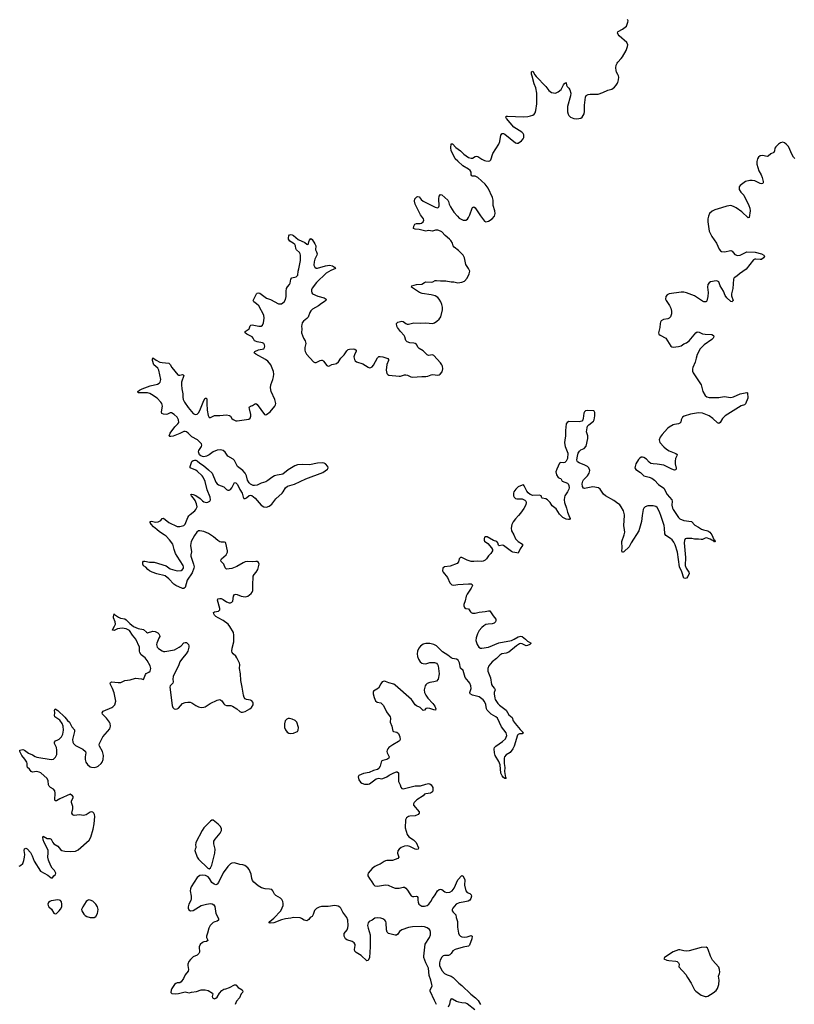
# Model space of a CAD drawing. Header units: inches. Extents: x 1771465 to 1971076, y 472029 to 643563.
# Tile 71 of 127: x 1821057 to 1832641, y 612692 to 627409. Entities that reach past the tile are written whole.
import ezdxf

# ---------------------------------------------------------------- set-up
doc = ezdxf.new("R2010")
doc.units = ezdxf.units.IN
doc.header["$MEASUREMENT"] = 0
for name, color, linetype in [('B8621', 7, 'Continuous'), ('B8622', 7, 'Continuous'), ('B8631', 7, 'Continuous'), ('B8632', 7, 'Continuous')]:
    doc.layers.add(name, color=color, linetype=linetype)

msp = doc.modelspace()

# ---------------------------------------------------------------- linework, layer by layer
at = {"layer": 'B8621', "color": 6, "elevation": 400}
for points in [[(1821050, 614756), (1821070, 614764), (1821103, 614797), (1821121, 614839), (1821131, 614889), (1821132, 614930), (1821124, 614990), (1821130, 615015), (1821150, 615026), (1821170, 615015), (1821219, 614959), (1821245, 614910), (1821272, 614830), (1821370, 614684), (1821480, 614620), (1821530, 614583), (1821550, 614581), (1821570, 614611), (1821595, 614630), (1821599, 614650), (1821580, 614690), (1821545, 614725), (1821521, 614761), (1821486, 614846), (1821477, 614890), (1821485, 614955), (1821483, 614990), (1821470, 615026), (1821422, 615110), (1821406, 615150), (1821402, 615190), (1821410, 615205), (1821470, 615172), (1821510, 615168), (1821530, 615161), (1821554, 615110), (1821570, 615091), (1821630, 615054), (1821670, 615007), (1821690, 614992), (1821730, 614982), (1821810, 614978), (1821890, 614983), (1821930, 614999), (1822094, 615146), (1822119, 615190), (1822154, 615310), (1822172, 615390), (1822179, 615499), (1822176, 615530), (1822168, 615550), (1822150, 615564), (1822130, 615567), (1822110, 615562), (1822050, 615524), (1822010, 615514), (1821950, 615525), (1821870, 615515), (1821850, 615525), (1821838, 615550), (1821851, 615611), (1821851, 615650), (1821830, 615710), (1821830, 615730), (1821835, 615745), (1821864, 615790), (1821849, 615810), (1821812, 615832), (1821659, 615761), (1821610, 615732), (1821590, 615734), (1821582, 615750), (1821589, 615849), (1821582, 615882), (1821565, 615905), (1821516, 615930), (1821498, 615950), (1821490, 615970), (1821484, 616030), (1821467, 616067), (1821372, 616150), (1821350, 616162), (1821310, 616172), (1821250, 616161), (1821230, 616170), (1821206, 616206), (1821174, 616230), (1821169, 616250), (1821171, 616290), (1821163, 616310), (1821135, 616355), (1821087, 616410), (1821060, 616470), (1821058, 616490), (1821102, 616498), (1821130, 616492), (1821190, 616443), (1821250, 616422), (1821290, 616394), (1821314, 616386), (1821530, 616349), (1821562, 616358), (1821595, 616385), (1821613, 616427), (1821614, 616490), (1821607, 616530), (1821580, 616590), (1821580, 616610), (1821591, 616629), (1821630, 616643), (1821650, 616656), (1821683, 616690), (1821704, 616730), (1821713, 616790), (1821706, 616850), (1821691, 616891), (1821657, 616937), (1821584, 616990), (1821577, 617010), (1821584, 617050), (1821580, 617090), (1821590, 617110), (1821630, 617082), (1821730, 616985), (1821770, 616935), (1821802, 616910), (1821838, 616838), (1821876, 616796), (1821879, 616770), (1821845, 616650), (1821850, 616610), (1821860, 616590), (1821890, 616559), (1822004, 616504), (1822040, 616470), (1822048, 616448), (1822038, 616390), (1822037, 616350), (1822047, 616310), (1822070, 616275), (1822110, 616242), (1822130, 616235), (1822170, 616230), (1822210, 616239), (1822231, 616249), (1822276, 616290), (1822290, 616312), (1822304, 616350), (1822311, 616410), (1822295, 616470), (1822252, 616550), (1822248, 616570), (1822250, 616590), (1822302, 616690), (1822403, 616810), (1822417, 616850), (1822411, 616890), (1822399, 616910), (1822355, 616970), (1822297, 617030), (1822290, 617050), (1822307, 617073), (1822433, 617127), (1822450, 617138), (1822478, 617170), (1822495, 617225), (1822471, 617349), (1822447, 617410), (1822415, 617470), (1822410, 617493), (1822417, 617503), (1822430, 617511), (1822530, 617501), (1822570, 617504), (1822630, 617530), (1822710, 617541), (1822790, 617568), (1822878, 617558), (1822910, 617546), (1822937, 617623), (1822950, 617638), (1822990, 617654), (1823010, 617669), (1823019, 617710), (1823010, 617751), (1822966, 617830), (1822933, 617870), (1822876, 617916), (1822852, 617950), (1822848, 617970), (1822847, 618030), (1822793, 618150), (1822743, 618210), (1822698, 618278), (1822650, 618305), (1822590, 618315), (1822518, 618302), (1822470, 618281), (1822445, 618285), (1822444, 618290), (1822477, 618343), (1822488, 618372), (1822487, 618410), (1822461, 618470), (1822460, 618490), (1822470, 618527), (1822476, 618516), (1822537, 618477), (1822564, 618464), (1822630, 618451), (1822650, 618440), (1822703, 618383), (1822760, 618340), (1822830, 618307), (1822910, 618294), (1822953, 618253), (1822970, 618246), (1823050, 618270), (1823083, 618263), (1823123, 618243), (1823137, 618230), (1823148, 618210), (1823153, 618190), (1823137, 618163), (1823110, 618090), (1823104, 618070), (1823106, 618050), (1823114, 618030), (1823131, 618011), (1823190, 617974), (1823210, 617967), (1823230, 617967), (1823370, 617991), (1823442, 618030), (1823470, 618051), (1823510, 618093), (1823530, 618101), (1823550, 618098), (1823580, 618070), (1823588, 618050), (1823588, 618030), (1823572, 617970), (1823549, 617930), (1823490, 617867), (1823454, 617810), (1823431, 617750), (1823390, 617676), (1823350, 617590), (1823346, 617550), (1823353, 617510), (1823349, 617491), (1823310, 617453), (1823303, 617430), (1823337, 617157), (1823348, 617128), (1823369, 617109), (1823390, 617105), (1823410, 617107), (1823430, 617118), (1823494, 617186), (1823530, 617202), (1823570, 617210), (1823608, 617208), (1823630, 617200), (1823690, 617156), (1823730, 617138), (1823770, 617130), (1823810, 617131), (1823830, 617137), (1823906, 617190), (1824010, 617238), (1824050, 617246), (1824079, 617230), (1824110, 617182), (1824127, 617167), (1824150, 617159), (1824216, 617156), (1824241, 617150), (1824307, 617107), (1824348, 617068), (1824370, 617060), (1824390, 617059), (1824431, 617069), (1824499, 617110), (1824523, 617130), (1824548, 617170), (1824551, 617191), (1824544, 617210), (1824530, 617227), (1824510, 617238), (1824450, 617247), (1824430, 617256), (1824416, 617276), (1824402, 617310), (1824386, 617430), (1824365, 617530), (1824361, 617630), (1824344, 617710), (1824349, 617770), (1824344, 617790), (1824305, 617870), (1824290, 617893), (1824251, 617930), (1824236, 617950), (1824229, 617970), (1824234, 618014), (1824258, 618110), (1824262, 618210), (1824256, 618250), (1824200, 618340), (1824173, 618373), (1824098, 618430), (1824026, 618466), (1823992, 618490), (1823972, 618510), (1823961, 618530), (1823958, 618550), (1823970, 618559), (1824030, 618570), (1824052, 618590), (1824052, 618610), (1824016, 618730), (1824021, 618750), (1824026, 618754), (1824050, 618758), (1824070, 618755), (1824101, 618741), (1824150, 618707), (1824190, 618695), (1824210, 618695), (1824230, 618701), (1824244, 618716), (1824255, 618790), (1824270, 618815), (1824290, 618821), (1824310, 618817), (1824370, 618792), (1824430, 618784), (1824470, 618793), (1824518, 618830), (1824534, 618850), (1824544, 618876), (1824542, 618950), (1824551, 619090), (1824563, 619117), (1824595, 619150), (1824619, 619190), (1824637, 619270), (1824630, 619295), (1824610, 619310), (1824591, 619311), (1824534, 619306), (1824470, 619308), (1824430, 619303), (1824397, 619290), (1824305, 619235), (1824230, 619208), (1824150, 619195), (1824130, 619216), (1824109, 619269), (1824070, 619310), (1824066, 619330), (1824076, 619350), (1824144, 619410), (1824163, 619450), (1824163, 619470), (1824142, 619582), (1824133, 619593), (1824118, 619598), (1824070, 619599), (1824050, 619604), (1824022, 619622), (1823958, 619678), (1823879, 619730), (1823810, 619760), (1823750, 619771), (1823730, 619768), (1823704, 619750), (1823670, 619701), (1823623, 619610), (1823614, 619550), (1823627, 619453), (1823618, 619410), (1823618, 619390), (1823658, 619270), (1823664, 619230), (1823663, 619210), (1823638, 619142), (1823564, 619030), (1823530, 618924), (1823519, 618910), (1823510, 618906), (1823490, 618909), (1823390, 618950), (1823362, 618970), (1823290, 619050), (1823234, 619094), (1823110, 619125), (1823040, 619150), (1823001, 619170), (1822972, 619190), (1822944, 619224), (1822910, 619246), (1822900, 619270), (1822899, 619301), (1822910, 619313), (1822930, 619315), (1822999, 619299), (1823070, 619298), (1823250, 619247), (1823310, 619202), (1823410, 619171), (1823470, 619176), (1823494, 619190), (1823506, 619210), (1823508, 619230), (1823502, 619250), (1823410, 619390), (1823389, 619430), (1823365, 619490), (1823354, 619550), (1823346, 619570), (1823296, 619636), (1823248, 619688), (1823220, 619710), (1823150, 619752), (1823107, 619787), (1823056, 619830), (1823021, 619870), (1823008, 619892), (1823011, 619909), (1823028, 619912), (1823090, 619898), (1823130, 619901), (1823170, 619925), (1823190, 619953), (1823210, 619957), (1823290, 619893), (1823410, 619836), (1823450, 619835), (1823510, 619850), (1823533, 619870), (1823572, 619968), (1823587, 619993), (1823592, 620000)], [(1828519, 620000), (1828473, 619947), (1828439, 619901), (1828418, 619862), (1828407, 619810), (1828412, 619770), (1828449, 619710), (1828473, 619650), (1828510, 619609), (1828574, 619570), (1828576, 619550), (1828541, 619499), (1828517, 619443), (1828510, 619437), (1828490, 619438), (1828430, 619450), (1828410, 619460), (1828290, 619550), (1828270, 619556), (1828226, 619546), (1828216, 619556), (1828210, 619590), (1828194, 619610), (1828145, 619625), (1828050, 619677), (1828019, 619681), (1828007, 619673), (1828002, 619650), (1828003, 619630), (1828010, 619616), (1828057, 619577), (1828113, 619513), (1828127, 619490), (1828127, 619470), (1828105, 619430), (1828066, 619394), (1828038, 619350), (1828018, 619330), (1827990, 619314), (1827970, 619309), (1827910, 619316), (1827850, 619309), (1827810, 619311), (1827749, 619329), (1827670, 619371), (1827650, 619371), (1827630, 619350), (1827617, 619303), (1827597, 619283), (1827497, 619243), (1827410, 619233), (1827383, 619210), (1827382, 619170), (1827389, 619149), (1827457, 619070), (1827492, 618990), (1827508, 618970), (1827522, 618962), (1827550, 618957), (1827611, 618969), (1827770, 618978), (1827810, 618976), (1827825, 618965), (1827827, 618950), (1827810, 618910), (1827750, 618824), (1827733, 618790), (1827718, 618722), (1827701, 618670), (1827700, 618650), (1827710, 618624), (1827730, 618609), (1827770, 618602), (1827798, 618558), (1827810, 618546), (1827830, 618537), (1827870, 618538), (1827930, 618554), (1828017, 618563), (1828070, 618575), (1828090, 618572), (1828138, 618498), (1828179, 618450), (1828180, 618430), (1828171, 618410), (1828151, 618390), (1828121, 618379), (1828064, 618376), (1828030, 618369), (1827998, 618350), (1827970, 618326), (1827930, 618279), (1827904, 618230), (1827884, 618170), (1827878, 618130), (1827896, 618070), (1827924, 618030), (1827950, 618016), (1827970, 618013), (1828070, 618032), (1828224, 618096), (1828410, 618131), (1828452, 618148), (1828510, 618183), (1828550, 618195), (1828571, 618190), (1828621, 618150), (1828650, 618119), (1828707, 618090), (1828685, 618070), (1828650, 618054), (1828630, 618052), (1828570, 618081), (1828550, 618083), (1828530, 618078), (1828488, 618052), (1828370, 617957), (1828330, 617942), (1828267, 617930), (1828238, 617910), (1828190, 617862), (1828123, 617810), (1828075, 617750), (1828057, 617710), (1828056, 617670), (1828097, 617570), (1828115, 617470), (1828126, 617446), (1828160, 617410), (1828168, 617390), (1828155, 617350), (1828154, 617330), (1828161, 617270), (1828170, 617246), (1828207, 617190), (1828230, 617164), (1828270, 617131), (1828331, 617090), (1828370, 617017), (1828421, 616981), (1828438, 616930), (1828467, 616887), (1828540, 616800), (1828589, 616750), (1828570, 616735), (1828530, 616732), (1828510, 616723), (1828504, 616716), (1828451, 616549), (1828430, 616510), (1828390, 616456), (1828330, 616420), (1828305, 616390), (1828301, 616370), (1828303, 616290), (1828310, 616230), (1828309, 616170), (1828323, 616083), (1828330, 616069), (1828310, 616067), (1828290, 616083), (1828270, 616108), (1828250, 616149), (1828241, 616270), (1828220, 616320), (1828167, 616410), (1828157, 616450), (1828154, 616510), (1828159, 616530), (1828177, 616550), (1828279, 616621), (1828320, 616660), (1828334, 616686), (1828340, 616710), (1828333, 616750), (1828260, 616840), (1828201, 616970), (1828179, 616990), (1828109, 617029), (1828047, 617090), (1828039, 617110), (1828030, 617171), (1828010, 617218), (1827990, 617244), (1827930, 617289), (1827830, 617311), (1827794, 617330), (1827789, 617350), (1827808, 617410), (1827805, 617450), (1827788, 617490), (1827770, 617519), (1827717, 617577), (1827690, 617682), (1827650, 617718), (1827634, 617794), (1827615, 617835), (1827590, 617851), (1827530, 617860), (1827508, 617868), (1827461, 617910), (1827382, 617962), (1827290, 618051), (1827251, 618071), (1827190, 618086), (1827130, 618086), (1827090, 618076), (1827050, 618046), (1827025, 618016), (1827006, 617970), (1827002, 617930), (1827006, 617890), (1827019, 617850), (1827048, 617810), (1827070, 617793), (1827090, 617784), (1827130, 617782), (1827190, 617799), (1827260, 617800), (1827290, 617789), (1827306, 617770), (1827313, 617753), (1827332, 617630), (1827316, 617550), (1827290, 617522), (1827250, 617512), (1827190, 617504), (1827150, 617486), (1827131, 617469), (1827120, 617450), (1827104, 617390), (1827113, 617350), (1827133, 617310), (1827163, 617270), (1827238, 617190), (1827265, 617150), (1827281, 617110), (1827275, 617090), (1827250, 617091), (1827192, 617112), (1827150, 617118), (1827129, 617111), (1827110, 617090), (1827090, 617082), (1827047, 617127), (1826990, 617153), (1826970, 617168), (1826933, 617230), (1826915, 617250), (1826670, 617464), (1826650, 617476), (1826577, 617497), (1826530, 617519), (1826510, 617524), (1826477, 617510), (1826456, 617484), (1826422, 617418), (1826350, 617370), (1826345, 617355), (1826344, 617330), (1826358, 617278), (1826380, 617230), (1826402, 617210), (1826458, 617198), (1826500, 617160), (1826543, 617063), (1826596, 616990), (1826600, 616970), (1826595, 616910), (1826624, 616850), (1826636, 616776), (1826647, 616767), (1826697, 616757), (1826720, 616740), (1826741, 616690), (1826746, 616650), (1826735, 616630), (1826722, 616618), (1826637, 616570), (1826579, 616530), (1826561, 616510), (1826552, 616490), (1826550, 616470), (1826555, 616450), (1826583, 616390), (1826578, 616370), (1826549, 616351), (1826490, 616338), (1826471, 616329), (1826461, 616310), (1826450, 616250), (1826430, 616216), (1826410, 616202), (1826350, 616185), (1826284, 616156), (1826198, 616142), (1826130, 616110), (1826120, 616090), (1826130, 616048), (1826152, 616012), (1826176, 615996), (1826216, 615984), (1826270, 615982), (1826290, 615988), (1826310, 616000), (1826346, 616034), (1826390, 616061), (1826430, 616074), (1826470, 616064), (1826490, 616069), (1826550, 616093), (1826584, 616116), (1826650, 616150), (1826690, 616165), (1826704, 616164), (1826722, 616150), (1826724, 616024), (1826747, 615970), (1826755, 615935), (1826770, 615916), (1826793, 615913), (1826970, 615959), (1827050, 615959), (1827130, 615984), (1827172, 615992), (1827190, 615988), (1827210, 615970), (1827234, 615930), (1827238, 615890), (1827229, 615870), (1827199, 615850), (1827130, 615840), (1827110, 615832), (1827089, 615810), (1826996, 615750), (1826955, 615710), (1826944, 615690), (1826947, 615670), (1827030, 615570), (1827033, 615550), (1827017, 615530), (1826970, 615508), (1826890, 615505), (1826870, 615500), (1826841, 615479), (1826825, 615450), (1826821, 615330), (1826852, 615232), (1826876, 615196), (1826944, 615150), (1826984, 615110), (1827021, 615030), (1827016, 615010), (1826993, 615007), (1826970, 615011), (1826892, 615052), (1826850, 615061), (1826810, 615055), (1826764, 615036), (1826730, 615013), (1826713, 614987), (1826709, 614950), (1826725, 614890), (1826710, 614870), (1826630, 614843), (1826550, 614840), (1826526, 614834), (1826510, 614828), (1826450, 614784), (1826410, 614771), (1826370, 614752), (1826330, 614723), (1826269, 614650), (1826262, 614630), (1826265, 614610), (1826287, 614570), (1826324, 614524), (1826350, 614480), (1826370, 614463), (1826410, 614458), (1826530, 614478), (1826570, 614470), (1826630, 614441), (1826670, 614428), (1826730, 614426), (1826790, 614444), (1826810, 614442), (1826830, 614429), (1826859, 614399), (1826890, 614344), (1826913, 614313), (1826930, 614303), (1826950, 614302), (1826990, 614309), (1827001, 614301), (1827009, 614289), (1827009, 614250), (1827016, 614216), (1827028, 614190), (1827039, 614179), (1827070, 614161), (1827110, 614157), (1827150, 614169), (1827178, 614190), (1827208, 614230), (1827230, 614272), (1827272, 614328), (1827305, 614390), (1827330, 614409), (1827350, 614412), (1827370, 614407), (1827413, 614373), (1827442, 614362), (1827490, 614369), (1827526, 614390), (1827556, 614430), (1827610, 614554), (1827670, 614619), (1827690, 614606), (1827716, 614550), (1827711, 614470), (1827730, 614390), (1827750, 614365), (1827789, 614349), (1827808, 614330), (1827812, 614310), (1827806, 614274), (1827790, 614250), (1827766, 614234), (1827690, 614217), (1827630, 614210), (1827582, 614190), (1827535, 614130), (1827524, 614110), (1827524, 614090), (1827538, 614070), (1827580, 614030), (1827584, 613990), (1827605, 613930), (1827604, 613844), (1827617, 613757), (1827628, 613728), (1827650, 613710), (1827670, 613701), (1827710, 613694), (1827750, 613698), (1827810, 613718), (1827822, 613710), (1827820, 613670), (1827783, 613577), (1827770, 613561), (1827690, 613547), (1827567, 613513), (1827534, 613490), (1827509, 613451), (1827488, 613432), (1827470, 613422), (1827410, 613423), (1827390, 613414), (1827370, 613395), (1827344, 613350), (1827334, 613310), (1827336, 613270), (1827370, 613196), (1827410, 613152), (1827450, 613131), (1827510, 613111), (1827539, 613090), (1827624, 613010), (1827670, 612974), (1827803, 612843), (1827872, 612790), (1827914, 612750), (1827947, 612690)], [(1829268, 620000), (1829288, 619952), (1829280, 619940), (1829264, 619936), (1829230, 619943), (1829182, 619970), (1829151, 620000)], [(1827291, 612691), (1827258, 612750), (1827198, 612890), (1827198, 612910), (1827216, 612944), (1827224, 612970), (1827222, 612990), (1827207, 613050), (1827181, 613121), (1827171, 613231), (1827129, 613310), (1827101, 613390), (1827099, 613410), (1827122, 613590), (1827184, 613690), (1827200, 613730), (1827200, 613770), (1827194, 613794), (1827185, 613810), (1827153, 613833), (1827109, 613849), (1827070, 613853), (1826930, 613849), (1826870, 613841), (1826770, 613805), (1826739, 613781), (1826710, 613741), (1826694, 613726), (1826670, 613724), (1826574, 613750), (1826552, 613770), (1826544, 613804), (1826540, 613910), (1826533, 613930), (1826518, 613950), (1826490, 613970), (1826460, 613980), (1826410, 613986), (1826370, 613977), (1826330, 613951), (1826285, 613930), (1826267, 613910), (1826263, 613890), (1826261, 613870), (1826267, 613830), (1826298, 613730), (1826296, 613630), (1826300, 613550), (1826290, 613390), (1826270, 613348), (1826250, 613339), (1826162, 613422), (1826088, 613468), (1826068, 613488), (1826063, 613510), (1826074, 613570), (1826073, 613587), (1826061, 613610), (1826030, 613630), (1825950, 613654), (1825929, 613670), (1825912, 613710), (1825910, 613750), (1825955, 613805), (1825966, 613834), (1825971, 613870), (1825965, 613950), (1825950, 613990), (1825890, 614068), (1825860, 614130), (1825846, 614146), (1825821, 614161), (1825770, 614168), (1825670, 614154), (1825570, 614154), (1825534, 614146), (1825498, 614122), (1825468, 614092), (1825447, 614033), (1825430, 614006), (1825403, 613990), (1825379, 613961), (1825350, 613939), (1825310, 613947), (1825274, 613974), (1825250, 613983), (1825150, 613991), (1825110, 613981), (1825030, 613971), (1824970, 613956), (1824857, 613910), (1824803, 613903), (1824787, 613907), (1824785, 613910), (1824800, 613930), (1824859, 613981), (1824961, 614090), (1824984, 614136), (1824995, 614170), (1824998, 614198), (1824990, 614230), (1824976, 614256), (1824957, 614277), (1824890, 614317), (1824870, 614339), (1824841, 614390), (1824827, 614407), (1824795, 614415), (1824730, 614418), (1824674, 614434), (1824623, 614463), (1824557, 614517), (1824540, 614540), (1824527, 614570), (1824517, 614637), (1824490, 614706), (1824470, 614731), (1824424, 614764), (1824394, 614774), (1824350, 614779), (1824270, 614808), (1824230, 614802), (1824210, 614791), (1824169, 614751), (1824102, 614658), (1824030, 614510), (1824010, 614485), (1823990, 614475), (1823967, 614487), (1823933, 614513), (1823897, 614570), (1823875, 614595), (1823837, 614617), (1823790, 614624), (1823750, 614616), (1823711, 614589), (1823622, 614450), (1823610, 614419), (1823606, 614390), (1823621, 614310), (1823624, 614270), (1823616, 614244), (1823589, 614190), (1823578, 614150), (1823575, 614130), (1823585, 614105), (1823610, 614090), (1823650, 614094), (1823772, 614168), (1823850, 614187), (1823910, 614196), (1823934, 614194), (1823959, 614179), (1823974, 614154), (1823989, 614050), (1824030, 613975), (1824032, 613950), (1824010, 613933), (1823974, 613926), (1823950, 613914), (1823905, 613870), (1823885, 613830), (1823866, 613754), (1823849, 613710), (1823849, 613689), (1823872, 613650), (1823870, 613645), (1823849, 613631), (1823810, 613625), (1823790, 613616), (1823754, 613586), (1823740, 613550), (1823744, 613470), (1823738, 613450), (1823712, 613428), (1823650, 613400), (1823610, 613362), (1823589, 613330), (1823574, 613290), (1823573, 613270), (1823582, 613210), (1823575, 613185), (1823530, 613133), (1823505, 613075), (1823472, 613028), (1823450, 613015), (1823410, 613012), (1823390, 613004), (1823370, 612987), (1823334, 612930), (1823325, 612905), (1823320, 612870), (1823334, 612854), (1823390, 612849), (1823430, 612853), (1823530, 612876), (1823590, 612864), (1823626, 612874), (1823699, 612881), (1823770, 612910), (1823830, 612907), (1823877, 612897), (1823939, 612859), (1823947, 612850), (1823937, 612810), (1823942, 612790), (1823950, 612781), (1823970, 612775), (1823990, 612781), (1824010, 612799), (1824043, 612857), (1824080, 612900), (1824110, 612916), (1824139, 612921), (1824196, 612944), (1824270, 612985), (1824290, 612981), (1824325, 612945), (1824386, 612910), (1824394, 612890), (1824388, 612870), (1824370, 612847), (1824342, 612790), (1824302, 612738), (1824281, 612690)], [(1827863, 612610), (1827750, 612700), (1827730, 612708), (1827670, 612712), (1827624, 612724), (1827590, 612736), (1827530, 612770), (1827510, 612773), (1827493, 612750), (1827484, 612696), (1827464, 612650)]]:
    msp.add_lwpolyline(points, dxfattribs=at)
for points in [[(1825090, 616963), (1825070, 616963), (1825050, 616955), (1825029, 616931), (1825017, 616883), (1825019, 616830), (1825032, 616792), (1825058, 616758), (1825083, 616743), (1825110, 616739), (1825150, 616745), (1825198, 616762), (1825210, 616770), (1825221, 616790), (1825225, 616830), (1825200, 616910), (1825176, 616936), (1825134, 616954)], [(1823950, 615445), (1823930, 615444), (1823910, 615430), (1823810, 615330), (1823784, 615290), (1823691, 615110), (1823686, 615070), (1823691, 615050), (1823690, 615030), (1823679, 615010), (1823676, 614990), (1823712, 614890), (1823730, 614859), (1823870, 614727), (1823890, 614718), (1823910, 614731), (1823930, 614773), (1823978, 614950), (1823979, 615010), (1823959, 615090), (1823962, 615130), (1823979, 615161), (1824056, 615250), (1824075, 615290), (1824074, 615314), (1824059, 615350), (1824026, 615386)], [(1821630, 614253), (1821530, 614238), (1821510, 614230), (1821490, 614213), (1821478, 614190), (1821481, 614170), (1821494, 614150), (1821533, 614113), (1821570, 614052), (1821590, 614045), (1821610, 614051), (1821650, 614088), (1821670, 614112), (1821688, 614150), (1821688, 614188), (1821681, 614221), (1821670, 614243), (1821655, 614250)], [(1822090, 614251), (1822070, 614245), (1822050, 614230), (1822000, 614150), (1821984, 614110), (1821986, 614090), (1822019, 614039), (1822038, 614018), (1822063, 614003), (1822110, 613991), (1822170, 613988), (1822197, 614003), (1822222, 614050), (1822230, 614110), (1822223, 614150), (1822197, 614190), (1822150, 614232), (1822110, 614250)]]:
    msp.add_lwpolyline(points, close=True, dxfattribs=at)
at = {"layer": 'B8622', "color": 6, "elevation": 400}
for points in [[(1830000, 627201), (1829995, 627210), (1830000, 627229)], [(1830000, 626592), (1829984, 626624), (1829976, 626650), (1829970, 626690), (1829975, 626730), (1829990, 626761), (1830000, 626772)], [(1823592, 620000), (1823605, 620015), (1823675, 620070), (1823693, 620090), (1823710, 620130), (1823703, 620170), (1823680, 620220), (1823657, 620257), (1823627, 620290), (1823618, 620310), (1823630, 620315), (1823650, 620313), (1823690, 620295), (1823754, 620254), (1823790, 620215), (1823810, 620202), (1823850, 620193), (1823870, 620195), (1823899, 620210), (1823909, 620231), (1823907, 620270), (1823863, 620383), (1823830, 620504), (1823803, 620570), (1823788, 620590), (1823710, 620663), (1823690, 620677), (1823607, 620710), (1823608, 620730), (1823634, 620806), (1823650, 620821), (1823670, 620826), (1823690, 620824), (1823710, 620816), (1823750, 620781), (1823807, 620747), (1823883, 620683), (1823934, 620630), (1823990, 620496), (1824010, 620471), (1824030, 620457), (1824108, 620428), (1824150, 620388), (1824170, 620377), (1824190, 620377), (1824210, 620388), (1824229, 620411), (1824270, 620489), (1824290, 620486), (1824310, 620465), (1824331, 620431), (1824350, 620385), (1824382, 620330), (1824397, 620270), (1824410, 620251), (1824430, 620252), (1824450, 620264), (1824490, 620298), (1824510, 620302), (1824530, 620295), (1824579, 620259), (1824670, 620150), (1824710, 620130), (1824750, 620124), (1824790, 620136), (1824830, 620169), (1824890, 620249), (1824982, 620330), (1824998, 620350), (1825030, 620410), (1825062, 620438), (1825168, 620468), (1825336, 620544), (1825590, 620643), (1825659, 620690), (1825670, 620710), (1825666, 620730), (1825630, 620768), (1825610, 620780), (1825590, 620785), (1825510, 620781), (1825390, 620756), (1825290, 620760), (1825210, 620754), (1825170, 620739), (1825070, 620681), (1824990, 620618), (1824969, 620611), (1824910, 620602), (1824870, 620589), (1824830, 620568), (1824770, 620519), (1824739, 620501), (1824670, 620480), (1824610, 620453), (1824570, 620446), (1824550, 620448), (1824507, 620467), (1824487, 620487), (1824466, 620526), (1824448, 620590), (1824431, 620630), (1824392, 620670), (1824313, 620730), (1824270, 620818), (1824250, 620839), (1824170, 620886), (1824130, 620943), (1824101, 620970), (1824061, 620981), (1824010, 620975), (1823950, 620950), (1823890, 620907), (1823850, 620886), (1823810, 620877), (1823790, 620879), (1823768, 620888), (1823747, 620907), (1823731, 620950), (1823735, 620970), (1823778, 621030), (1823783, 621050), (1823777, 621070), (1823718, 621130), (1823633, 621173), (1823578, 621230), (1823550, 621249), (1823530, 621255), (1823510, 621253), (1823454, 621226), (1823350, 621185), (1823317, 621177), (1823301, 621181), (1823292, 621190), (1823309, 621230), (1823376, 621324), (1823423, 621370), (1823436, 621390), (1823431, 621430), (1823410, 621467), (1823368, 621510), (1823330, 621534), (1823310, 621531), (1823270, 621511), (1823250, 621506), (1823210, 621512), (1823185, 621525), (1823178, 621550), (1823192, 621630), (1823183, 621670), (1823170, 621690), (1823111, 621751), (1823030, 621808), (1823003, 621823), (1822971, 621831), (1822830, 621830), (1822823, 621843), (1822824, 621850), (1822848, 621870), (1822890, 621890), (1823010, 621938), (1823118, 621962), (1823145, 621975), (1823157, 621990), (1823165, 622010), (1823167, 622033), (1823139, 622170), (1823122, 622202), (1823065, 622250), (1823045, 622315), (1823044, 622336), (1823050, 622357), (1823099, 622319), (1823152, 622292), (1823190, 622284), (1823290, 622276), (1823310, 622257), (1823334, 622210), (1823423, 622103), (1823430, 622097), (1823450, 622094), (1823490, 622105), (1823502, 622102), (1823510, 622090), (1823479, 621990), (1823475, 621950), (1823480, 621890), (1823495, 621815), (1823495, 621765), (1823501, 621730), (1823523, 621690), (1823578, 621610), (1823650, 621525), (1823670, 621513), (1823690, 621509), (1823710, 621514), (1823730, 621532), (1823751, 621569), (1823810, 621719), (1823830, 621750), (1823850, 621752), (1823856, 621730), (1823854, 621670), (1823862, 621570), (1823875, 621495), (1823890, 621465), (1823910, 621463), (1823970, 621491), (1824050, 621491), (1824150, 621503), (1824195, 621495), (1824210, 621483), (1824232, 621450), (1824250, 621432), (1824290, 621413), (1824310, 621411), (1824482, 621438), (1824505, 621455), (1824515, 621484), (1824514, 621510), (1824492, 621590), (1824491, 621610), (1824496, 621624), (1824507, 621633), (1824539, 621641), (1824570, 621664), (1824590, 621670), (1824610, 621656), (1824717, 621510), (1824730, 621503), (1824750, 621506), (1824805, 621550), (1824872, 621630), (1824885, 621650), (1824888, 621670), (1824872, 621730), (1824818, 621850), (1824807, 621907), (1824814, 621950), (1824845, 622030), (1824855, 622070), (1824859, 622110), (1824852, 622150), (1824811, 622250), (1824770, 622303), (1824734, 622330), (1824591, 622410), (1824566, 622430), (1824576, 622450), (1824630, 622473), (1824710, 622490), (1824720, 622510), (1824722, 622530), (1824720, 622550), (1824710, 622569), (1824690, 622580), (1824610, 622592), (1824582, 622602), (1824570, 622611), (1824549, 622650), (1824532, 622670), (1824453, 622710), (1824430, 622730), (1824430, 622750), (1824490, 622789), (1824506, 622834), (1824516, 622844), (1824534, 622846), (1824632, 622828), (1824670, 622829), (1824690, 622844), (1824704, 622876), (1824715, 622950), (1824710, 622991), (1824633, 623130), (1824601, 623161), (1824561, 623190), (1824551, 623210), (1824587, 623293), (1824600, 623310), (1824610, 623320), (1824630, 623326), (1824650, 623323), (1824750, 623247), (1824810, 623227), (1824930, 623163), (1824950, 623160), (1824970, 623163), (1825010, 623192), (1825030, 623228), (1825041, 623270), (1825043, 623350), (1825048, 623390), (1825062, 623418), (1825092, 623450), (1825103, 623470), (1825110, 623530), (1825128, 623550), (1825190, 623566), (1825217, 623590), (1825220, 623650), (1825234, 623686), (1825257, 623810), (1825257, 623890), (1825252, 623910), (1825240, 623930), (1825199, 623970), (1825186, 623990), (1825180, 624030), (1825170, 624050), (1825149, 624069), (1825099, 624099), (1825078, 624130), (1825077, 624150), (1825083, 624177), (1825090, 624191), (1825110, 624199), (1825130, 624194), (1825150, 624182), (1825223, 624123), (1825320, 624080), (1825350, 624056), (1825368, 624048), (1825370, 624042), (1825380, 624090), (1825390, 624114), (1825410, 624139), (1825430, 624122), (1825470, 624061), (1825485, 624030), (1825479, 623970), (1825497, 623937), (1825505, 623910), (1825503, 623890), (1825471, 623830), (1825459, 623790), (1825458, 623738), (1825470, 623710), (1825490, 623697), (1825510, 623695), (1825630, 623730), (1825690, 623738), (1825737, 623730), (1825767, 623710), (1825780, 623690), (1825710, 623658), (1825642, 623618), (1825497, 623483), (1825430, 623394), (1825421, 623370), (1825420, 623350), (1825426, 623326), (1825438, 623310), (1825514, 623274), (1825611, 623251), (1825639, 623230), (1825633, 623210), (1825611, 623190), (1825573, 623167), (1825528, 623130), (1825438, 623082), (1825410, 623058), (1825394, 623030), (1825370, 622963), (1825350, 622941), (1825299, 622901), (1825284, 622876), (1825276, 622850), (1825272, 622830), (1825275, 622790), (1825272, 622730), (1825303, 622650), (1825324, 622610), (1825334, 622570), (1825323, 622510), (1825322, 622470), (1825327, 622447), (1825344, 622410), (1825450, 622297), (1825470, 622286), (1825490, 622284), (1825550, 622316), (1825570, 622322), (1825580, 622320), (1825590, 622316), (1825603, 622303), (1825650, 622240), (1825670, 622232), (1825690, 622236), (1825725, 622255), (1825776, 622264), (1825794, 622270), (1825825, 622295), (1825860, 622350), (1825910, 622398), (1825950, 622459), (1825970, 622479), (1825990, 622486), (1826050, 622490), (1826070, 622483), (1826087, 622467), (1826087, 622450), (1826067, 622413), (1826056, 622370), (1826062, 622330), (1826072, 622312), (1826095, 622295), (1826190, 622265), (1826270, 622213), (1826290, 622207), (1826310, 622210), (1826330, 622222), (1826350, 622243), (1826407, 622353), (1826430, 622373), (1826450, 622377), (1826490, 622371), (1826564, 622344), (1826575, 622330), (1826573, 622313), (1826547, 622253), (1826540, 622170), (1826550, 622122), (1826564, 622104), (1826577, 622097), (1826730, 622081), (1826750, 622082), (1826810, 622099), (1826830, 622100), (1826855, 622095), (1826907, 622070), (1826930, 622067), (1827070, 622077), (1827130, 622074), (1827160, 622080), (1827210, 622103), (1827230, 622105), (1827310, 622097), (1827330, 622101), (1827347, 622110), (1827373, 622147), (1827383, 622190), (1827379, 622230), (1827372, 622250), (1827350, 622282), (1827250, 622391), (1827230, 622398), (1827170, 622392), (1827150, 622398), (1827090, 622460), (1827032, 622492), (1827017, 622510), (1826993, 622553), (1826971, 622571), (1826950, 622576), (1826890, 622579), (1826850, 622593), (1826833, 622613), (1826817, 622670), (1826806, 622690), (1826753, 622750), (1826707, 622810), (1826697, 622830), (1826693, 622870), (1826710, 622890), (1826770, 622901), (1826790, 622898), (1826830, 622866), (1826850, 622860), (1826870, 622860), (1826950, 622880), (1827050, 622873), (1827130, 622876), (1827230, 622869), (1827260, 622880), (1827297, 622903), (1827329, 622931), (1827353, 622967), (1827378, 623070), (1827379, 623110), (1827371, 623150), (1827355, 623190), (1827332, 623230), (1827310, 623256), (1827270, 623282), (1827210, 623297), (1827077, 623317), (1827038, 623330), (1826918, 623410), (1826923, 623430), (1826990, 623453), (1827070, 623458), (1827110, 623482), (1827130, 623489), (1827215, 623485), (1827236, 623490), (1827270, 623509), (1827290, 623513), (1827350, 623505), (1827430, 623504), (1827509, 623491), (1827550, 623491), (1827610, 623478), (1827670, 623485), (1827710, 623503), (1827750, 623547), (1827780, 623610), (1827787, 623650), (1827771, 623690), (1827731, 623750), (1827709, 623849), (1827689, 623889), (1827620, 623960), (1827556, 624010), (1827540, 624030), (1827528, 624070), (1827504, 624110), (1827487, 624130), (1827421, 624181), (1827370, 624237), (1827350, 624250), (1827310, 624265), (1827276, 624264), (1827230, 624246), (1827170, 624257), (1827130, 624250), (1827030, 624271), (1826970, 624278), (1826947, 624287), (1826950, 624323), (1826966, 624354), (1826990, 624363), (1827044, 624364), (1827065, 624370), (1827093, 624390), (1827102, 624410), (1827098, 624430), (1827051, 624490), (1826969, 624650), (1826962, 624698), (1826966, 624730), (1826997, 624763), (1827010, 624768), (1827030, 624760), (1827062, 624722), (1827090, 624698), (1827270, 624609), (1827310, 624598), (1827327, 624610), (1827332, 624628), (1827323, 624730), (1827328, 624772), (1827350, 624797), (1827370, 624789), (1827458, 624710), (1827469, 624689), (1827479, 624650), (1827499, 624610), (1827550, 624534), (1827602, 624470), (1827630, 624444), (1827690, 624412), (1827730, 624414), (1827752, 624428), (1827770, 624453), (1827788, 624492), (1827826, 624594), (1827830, 624600), (1827850, 624611), (1827870, 624597), (1827950, 624475), (1828010, 624396), (1828030, 624388), (1828070, 624397), (1828123, 624430), (1828156, 624470), (1828169, 624510), (1828163, 624550), (1828140, 624630), (1828137, 624710), (1828130, 624750), (1828064, 624890), (1828018, 624950), (1827910, 625050), (1827870, 625068), (1827831, 625071), (1827817, 625077), (1827807, 625090), (1827807, 625130), (1827796, 625156), (1827770, 625176), (1827683, 625223), (1827610, 625294), (1827570, 625327), (1827510, 625456), (1827506, 625494), (1827510, 625555), (1827530, 625555), (1827578, 625498), (1827650, 625451), (1827701, 625401), (1827770, 625348), (1827810, 625338), (1827830, 625339), (1827870, 625364), (1827890, 625370), (1827910, 625365), (1827970, 625323), (1828010, 625305), (1828030, 625298), (1828070, 625296), (1828090, 625301), (1828105, 625315), (1828134, 625410), (1828223, 625550), (1828236, 625590), (1828250, 625681), (1828270, 625710), (1828290, 625710), (1828310, 625700), (1828470, 625567), (1828490, 625561), (1828510, 625562), (1828560, 625600), (1828586, 625630), (1828595, 625650), (1828595, 625690), (1828584, 625710), (1828566, 625730), (1828445, 625805), (1828335, 625930), (1828326, 625954), (1828334, 625966), (1828351, 625969), (1828590, 625957), (1828657, 625963), (1828696, 625970), (1828730, 625983), (1828750, 625996), (1828765, 626015), (1828777, 626050), (1828789, 626150), (1828791, 626309), (1828778, 626390), (1828749, 626449), (1828723, 626563), (1828710, 626597), (1828710, 626631), (1828730, 626640), (1828763, 626583), (1828780, 626560), (1828924, 626410), (1828970, 626350), (1829010, 626320), (1829070, 626312), (1829110, 626329), (1829153, 626367), (1829190, 626435), (1829210, 626462), (1829218, 626462), (1829230, 626472), (1829234, 626430), (1829244, 626410), (1829270, 626384), (1829283, 626363), (1829300, 626310), (1829294, 626270), (1829248, 626110), (1829251, 626030), (1829258, 625998), (1829270, 625977), (1829294, 625954), (1829346, 625930), (1829390, 625925), (1829450, 625935), (1829470, 625950), (1829500, 626000), (1829504, 626036), (1829502, 626130), (1829518, 626250), (1829530, 626274), (1829559, 626290), (1829590, 626297), (1829670, 626295), (1829710, 626298), (1829780, 626320), (1829850, 626355), (1829910, 626370), (1829950, 626400), (1829977, 626430), (1829998, 626462), (1830000, 626469)], [(1830000, 620179), (1829940, 620220), (1829817, 620290), (1829790, 620318), (1829739, 620390), (1829713, 620410), (1829630, 620426), (1829503, 620403), (1829487, 620407), (1829473, 620433), (1829470, 620470), (1829478, 620510), (1829491, 620530), (1829550, 620591), (1829571, 620630), (1829583, 620670), (1829566, 620710), (1829547, 620730), (1829510, 620752), (1829424, 620784), (1829401, 620801), (1829394, 620810), (1829391, 620830), (1829397, 620883), (1829409, 620930), (1829430, 620962), (1829450, 620979), (1829501, 620999), (1829528, 621032), (1829554, 621150), (1829552, 621190), (1829535, 621250), (1829541, 621310), (1829549, 621331), (1829567, 621353), (1829640, 621410), (1829650, 621430), (1829657, 621490), (1829656, 621536), (1829650, 621559), (1829644, 621564), (1829550, 621567), (1829520, 621560), (1829504, 621550), (1829492, 621530), (1829486, 621450), (1829480, 621430), (1829466, 621410), (1829424, 621396), (1829270, 621403), (1829244, 621390), (1829230, 621370), (1829218, 621270), (1829218, 621182), (1829208, 621130), (1829206, 621086), (1829216, 621030), (1829255, 620930), (1829251, 620850), (1829231, 620809), (1829210, 620791), (1829190, 620787), (1829150, 620790), (1829130, 620781), (1829089, 620690), (1829077, 620650), (1829086, 620606), (1829110, 620566), (1829130, 620554), (1829150, 620550), (1829171, 620510), (1829250, 620482), (1829260, 620470), (1829268, 620448), (1829274, 620410), (1829269, 620390), (1829250, 620350), (1829209, 620290), (1829202, 620270), (1829200, 620230), (1829205, 620190), (1829234, 620110), (1829248, 620050), (1829268, 620000)], [(1829151, 620000), (1829130, 620020), (1829078, 620098), (1829021, 620141), (1828990, 620191), (1828950, 620233), (1828926, 620246), (1828870, 620259), (1828864, 620264), (1828854, 620290), (1828830, 620304), (1828730, 620297), (1828690, 620311), (1828659, 620339), (1828642, 620362), (1828602, 620442), (1828590, 620454), (1828570, 620451), (1828510, 620424), (1828477, 620390), (1828449, 620350), (1828441, 620330), (1828442, 620290), (1828452, 620270), (1828474, 620254), (1828490, 620249), (1828570, 620246), (1828609, 620229), (1828625, 620210), (1828631, 620191), (1828625, 620155), (1828598, 620102), (1828548, 620032), (1828519, 620000)]]:
    msp.add_lwpolyline(points, dxfattribs=at)
at = {"layer": 'B8631', "color": 6, "elevation": 400}
for points in [[(1830367, 620000), (1830355, 619910), (1830316, 619770), (1830200, 619590), (1830170, 619532), (1830090, 619456), (1830070, 619445), (1830063, 619470), (1830067, 619510), (1830062, 619610), (1830098, 619710), (1830106, 619750), (1830104, 619784), (1830092, 619850), (1830101, 620000)], [(1830887, 620000), (1830910, 619966), (1830930, 619949), (1830990, 619924), (1831106, 619906), (1831155, 619855), (1831210, 619826), (1831253, 619793), (1831282, 619782), (1831350, 619770), (1831377, 619750), (1831409, 619710), (1831440, 619640), (1831451, 619630), (1831458, 619610), (1831455, 619605), (1831450, 619604), (1831437, 619617), (1831430, 619617), (1831424, 619624), (1831410, 619628), (1831384, 619644), (1831330, 619663), (1831310, 619659), (1831270, 619640), (1831250, 619637), (1831210, 619644), (1831150, 619646), (1831110, 619655), (1831030, 619655), (1831010, 619647), (1830997, 619623), (1830994, 619590), (1831016, 619370), (1831009, 619250), (1831022, 619210), (1831064, 619150), (1831069, 619130), (1831050, 619085), (1831030, 619062), (1831010, 619054), (1830990, 619059), (1830958, 619158), (1830925, 619230), (1830894, 619450), (1830859, 619559), (1830839, 619599), (1830814, 619634), (1830790, 619656), (1830721, 619701), (1830704, 619724), (1830701, 619810), (1830693, 619850), (1830643, 620000)]]:
    msp.add_lwpolyline(points, dxfattribs=at)
at = {"layer": 'B8631', "color": 6, "elevation": 500}
msp.add_lwpolyline([(1831324, 613544), (1831250, 613539), (1831070, 613492), (1831030, 613487), (1830991, 613491), (1830930, 613506), (1830910, 613504), (1830830, 613474), (1830702, 613390), (1830692, 613370), (1830733, 613353), (1830766, 613346), (1830870, 613338), (1830891, 613330), (1830910, 613311), (1830920, 613290), (1830916, 613250), (1831019, 613139), (1831045, 613090), (1831100, 613010), (1831149, 612909), (1831167, 612887), (1831250, 612827), (1831308, 612808), (1831330, 612808), (1831350, 612813), (1831430, 612862), (1831470, 612898), (1831492, 612930), (1831514, 612990), (1831519, 613050), (1831508, 613110), (1831524, 613150), (1831525, 613170), (1831522, 613210), (1831510, 613247), (1831419, 613350), (1831390, 613410), (1831355, 613510), (1831345, 613530)], close=True, dxfattribs=at)
at = {"layer": 'B8632', "color": 6, "elevation": 400}
for points in [[(1830000, 627229), (1830000, 627230), (1830006, 627234), (1830074, 627266), (1830130, 627310), (1830154, 627370), (1830156, 627390), (1830148, 627410)], [(1830000, 626772), (1830053, 626827), (1830070, 626852), (1830126, 626950), (1830149, 627010), (1830151, 627031), (1830137, 627070), (1830023, 627170), (1830005, 627190), (1830000, 627201)], [(1830000, 626469), (1830014, 626510), (1830016, 626550), (1830011, 626570), (1830000, 626592)], [(1832650, 625336), (1832630, 625355), (1832607, 625390), (1832552, 625512), (1832520, 625550), (1832492, 625570), (1832470, 625576), (1832434, 625570), (1832405, 625550), (1832363, 625510), (1832351, 625489), (1832347, 625450), (1832334, 625426), (1832290, 625405), (1832250, 625370), (1832235, 625365), (1832163, 625377), (1832130, 625375), (1832104, 625356), (1832090, 625330), (1832080, 625290), (1832081, 625250), (1832110, 625152), (1832145, 625090), (1832159, 625050), (1832175, 624990), (1832175, 624970), (1832170, 624962), (1832150, 624957), (1832130, 624961), (1832050, 625001), (1832013, 625007), (1831974, 625006), (1831912, 624988), (1831829, 624930), (1831818, 624910), (1831815, 624890), (1831818, 624870), (1831840, 624830), (1831885, 624785), (1831959, 624630), (1831974, 624590), (1831980, 624550), (1831968, 624452), (1831950, 624448), (1831856, 624536), (1831770, 624597), (1831730, 624617), (1831690, 624630), (1831630, 624624), (1831550, 624595), (1831452, 624568), (1831412, 624548), (1831374, 624510), (1831356, 624470), (1831350, 624430), (1831350, 624390), (1831370, 624250), (1831406, 624170), (1831478, 624070), (1831519, 623979), (1831535, 623955), (1831550, 623946), (1831599, 623939), (1831690, 623958), (1831710, 623949), (1831750, 623899), (1831790, 623882), (1831830, 623888), (1831930, 623938), (1832054, 623934), (1832150, 623910), (1832186, 623890), (1832196, 623870), (1832181, 623850), (1832150, 623827), (1832130, 623823), (1832068, 623832), (1832050, 623831), (1832030, 623820), (1831919, 623681), (1831823, 623610), (1831784, 623576), (1831742, 623550), (1831734, 623530), (1831720, 623390), (1831701, 623310), (1831702, 623282), (1831725, 623210), (1831719, 623201), (1831710, 623194), (1831690, 623199), (1831630, 623250), (1831605, 623285), (1831584, 623350), (1831533, 623430), (1831510, 623490), (1831490, 623502), (1831470, 623505), (1831390, 623492), (1831366, 623474), (1831350, 623450), (1831342, 623410), (1831351, 623330), (1831348, 623270), (1831335, 623205), (1831330, 623196), (1831316, 623190), (1831290, 623194), (1831270, 623204), (1831150, 623279), (1831030, 623325), (1830990, 623335), (1830950, 623337), (1830770, 623313), (1830742, 623298), (1830720, 623270), (1830716, 623230), (1830724, 623210), (1830777, 623137), (1830796, 623096), (1830806, 623050), (1830805, 623010), (1830790, 622970), (1830770, 622949), (1830750, 622938), (1830684, 622930), (1830650, 622910), (1830639, 622890), (1830635, 622870), (1830629, 622810), (1830610, 622730), (1830617, 622710), (1830635, 622695), (1830719, 622650), (1830793, 622530), (1830810, 622519), (1830830, 622515), (1830910, 622523), (1830950, 622535), (1830990, 622562), (1831030, 622581), (1831070, 622610), (1831167, 622730), (1831190, 622742), (1831220, 622740), (1831270, 622715), (1831306, 622706), (1831410, 622703), (1831434, 622690), (1831436, 622670), (1831426, 622650), (1831409, 622630), (1831291, 622550), (1831233, 622487), (1831190, 622404), (1831171, 622350), (1831157, 622290), (1831123, 622210), (1831118, 622190), (1831117, 622157), (1831127, 622130), (1831248, 621950), (1831272, 621850), (1831309, 621790), (1831334, 621770), (1831370, 621762), (1831510, 621764), (1831590, 621779), (1831690, 621762), (1831730, 621770), (1831830, 621817), (1831930, 621838), (1831942, 621830), (1831944, 621750), (1831911, 621669), (1831894, 621650), (1831844, 621636), (1831606, 621490), (1831567, 621450), (1831530, 621389), (1831510, 621375), (1831490, 621381), (1831422, 621450), (1831366, 621490), (1831268, 621528), (1831210, 621533), (1831088, 621512), (1830995, 621485), (1830970, 621470), (1830962, 621458), (1830950, 621430), (1830945, 621395), (1830930, 621377), (1830911, 621369), (1830850, 621360), (1830830, 621353), (1830770, 621319), (1830744, 621296), (1830666, 621210), (1830636, 621170), (1830622, 621130), (1830623, 621110), (1830630, 621090), (1830690, 621025), (1830730, 620990), (1830770, 620963), (1830870, 620923), (1830890, 620910), (1830886, 620890), (1830865, 620850), (1830857, 620810), (1830859, 620770), (1830875, 620705), (1830870, 620679), (1830850, 620678), (1830810, 620690), (1830732, 620732), (1830690, 620748), (1830590, 620765), (1830529, 620769), (1830497, 620777), (1830473, 620793), (1830430, 620840), (1830390, 620864), (1830370, 620870), (1830350, 620868), (1830330, 620856), (1830310, 620834), (1830272, 620770), (1830259, 620730), (1830258, 620710), (1830270, 620688), (1830341, 620641), (1830393, 620593), (1830410, 620584), (1830470, 620573), (1830510, 620558), (1830548, 620528), (1830610, 620460), (1830688, 620408), (1830740, 620310), (1830809, 620230), (1830814, 620210), (1830812, 620150), (1830818, 620110), (1830827, 620090), (1830887, 620000)], [(1830101, 620000), (1830102, 620010), (1830087, 620067), (1830053, 620130), (1830030, 620158), (1830012, 620172), (1830000, 620179)], [(1830643, 620000), (1830630, 620038), (1830610, 620083), (1830590, 620118), (1830570, 620134), (1830530, 620143), (1830450, 620144), (1830410, 620130), (1830390, 620110), (1830380, 620090), (1830367, 620000)]]:
    msp.add_lwpolyline(points, dxfattribs=at)

doc.saveas('drawing.dxf')
